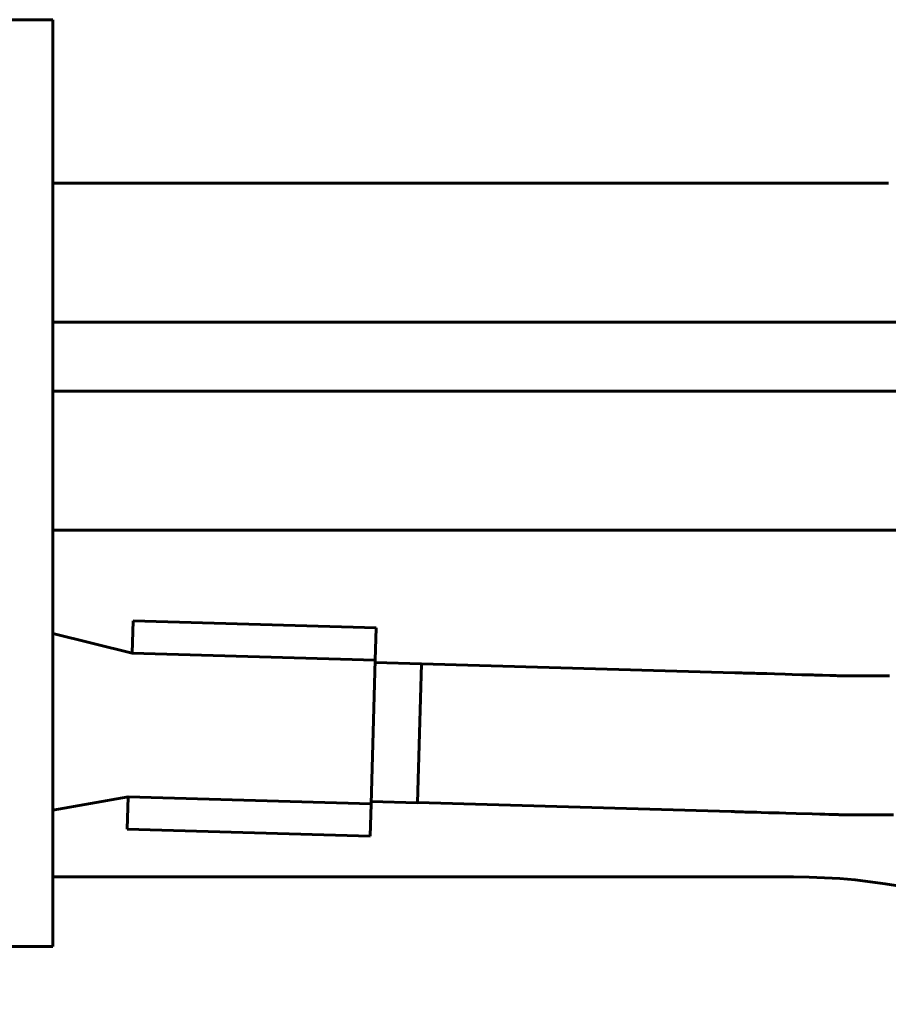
# Model space of a CAD drawing. Header units: millimetres. Extents: x 0 to 297, y 0 to 420.
# Tile 16 of 18: x 208 to 217, y 352 to 363. Entities that reach past the tile are written whole.
import ezdxf

# ---------------------------------------------------------------- set-up
doc = ezdxf.new("R2010")
doc.units = ezdxf.units.MM
doc.linetypes.add('K5LT_BASIC', pattern=[0])
doc.layers.add('Системный слой', color=7, linetype='Continuous')

# ---------------------------------------------------------------- blocks, each defined once
blk = doc.blocks.new('U92')
at = {"layer": 'Системный слой', "color": 150, "linetype": 'K5LT_BASIC', "lineweight": 60, "true_color": 0x0080ff}
for p, q in [((212.127, 354.352), (215.514, 354.255)), ((215.514, 354.255), (215.523, 354.255)), ((215.523, 354.255), (215.531, 354.255)), ((215.531, 354.255), (215.539, 354.255)), ((215.539, 354.255), (215.548, 354.255)), ((215.548, 354.255), (215.56, 354.254)), ((215.56, 354.254), (215.569, 354.254)), ((215.569, 354.254), (215.577, 354.254)), ((215.577, 354.254), (215.588, 354.253)), ((215.588, 354.253), (215.611, 354.253)), ((215.611, 354.253), (215.627, 354.252)), ((215.627, 354.252), (215.636, 354.252)), ((215.636, 354.252), (215.646, 354.252)), ((215.646, 354.252), (215.666, 354.251)), ((215.666, 354.251), (215.706, 354.25)), ((215.706, 354.25), (215.748, 354.249)), ((215.748, 354.249), (215.756, 354.249)), ((215.756, 354.249), (215.768, 354.248)), ((215.768, 354.248), (215.791, 354.248)), ((215.791, 354.248), (215.839, 354.246)), ((215.839, 354.246), (215.919, 354.244)), ((215.919, 354.244), (216.034, 354.241)), ((216.034, 354.241), (216.107, 354.239)), ((216.107, 354.239), (216.219, 354.235)), ((216.219, 354.235), (216.391, 354.231)), ((216.391, 354.231), (216.473, 354.228)), ((216.473, 354.228), (216.482, 354.228)), ((216.482, 354.228), (216.497, 354.227)), ((216.497, 354.227), (216.528, 354.227)), ((216.528, 354.227), (216.57, 354.225)), ((216.57, 354.225), (216.579, 354.225)), ((216.579, 354.225), (216.59, 354.225)), ((216.59, 354.225), (216.612, 354.224)), ((216.612, 354.224), (216.633, 354.224)), ((216.633, 354.224), (216.642, 354.223)), ((216.642, 354.223), (216.652, 354.223)), ((216.652, 354.223), (216.662, 354.223)), ((216.662, 354.223), (216.672, 354.223)), ((216.672, 354.223), (216.683, 354.222)), ((216.683, 354.222), (216.693, 354.222)), ((216.693, 354.222), (216.704, 354.222)), ((216.704, 354.222), (216.715, 354.222)), ((216.715, 354.222), (216.726, 354.222)), ((216.726, 354.222), (216.736, 354.222)), ((216.736, 354.222), (216.746, 354.222)), ((216.746, 354.222), (216.758, 354.222)), ((216.758, 354.222), (216.767, 354.222)), ((216.767, 354.222), (216.776, 354.222)), ((216.776, 354.222), (216.786, 354.222)), ((216.786, 354.222), (216.795, 354.222)), ((216.795, 354.222), (216.805, 354.222)), ((216.805, 354.222), (216.82, 354.222)), ((216.82, 354.222), (216.829, 354.222)), ((216.829, 354.222), (216.839, 354.222)), ((216.839, 354.222), (216.86, 354.222)), ((216.86, 354.222), (216.887, 354.222)), ((216.887, 354.222), (216.896, 354.222)), ((216.896, 354.222), (216.907, 354.222)), ((216.907, 354.222), (216.929, 354.222)), ((216.929, 354.222), (216.973, 354.222)), ((216.973, 354.222), (217.017, 354.222)), ((217.017, 354.222), (217.026, 354.222)), ((217.026, 354.222), (217.039, 354.222)), ((217.039, 354.222), (217.064, 354.222)), ((217.064, 354.222), (217.114, 354.222)), ((217.114, 354.222), (217.212, 354.222)), ((217.212, 354.222), (217.267, 354.222))]:
    blk.add_line(p, q, dxfattribs=at)
blk = doc.blocks.new('U93')
at = {"layer": 'Системный слой', "color": 150, "linetype": 'K5LT_BASIC', "lineweight": 60, "true_color": 0x0080ff}
for p, q in [((212.17, 355.85), (215.556, 355.754)), ((215.556, 355.754), (215.564, 355.753)), ((215.564, 355.753), (215.572, 355.753)), ((215.572, 355.753), (215.579, 355.753)), ((215.579, 355.753), (215.587, 355.753)), ((215.587, 355.753), (215.597, 355.752)), ((215.597, 355.752), (215.605, 355.752)), ((215.605, 355.752), (215.613, 355.752)), ((215.613, 355.752), (215.631, 355.752)), ((215.631, 355.752), (215.647, 355.751)), ((215.647, 355.751), (215.655, 355.751)), ((215.655, 355.751), (215.665, 355.751)), ((215.665, 355.751), (215.684, 355.75)), ((215.684, 355.75), (215.722, 355.749)), ((215.722, 355.749), (215.749, 355.748)), ((215.749, 355.748), (215.757, 355.748)), ((215.757, 355.748), (215.769, 355.748)), ((215.769, 355.748), (215.791, 355.747)), ((215.791, 355.747), (215.836, 355.746)), ((215.836, 355.746), (215.901, 355.744)), ((215.901, 355.744), (215.983, 355.741)), ((215.983, 355.741), (216.1, 355.738)), ((216.1, 355.738), (216.173, 355.736)), ((216.173, 355.736), (216.28, 355.733)), ((216.28, 355.733), (216.357, 355.731)), ((216.357, 355.731), (216.365, 355.731)), ((216.365, 355.731), (216.377, 355.73)), ((216.377, 355.73), (216.402, 355.73)), ((216.402, 355.73), (216.42, 355.729)), ((216.42, 355.729), (216.427, 355.729)), ((216.427, 355.729), (216.438, 355.729)), ((216.438, 355.729), (216.459, 355.728)), ((216.459, 355.728), (216.5, 355.727)), ((216.5, 355.727), (216.58, 355.724)), ((216.58, 355.724), (216.629, 355.723)), ((216.629, 355.723), (216.636, 355.723)), ((216.636, 355.723), (216.646, 355.723)), ((216.646, 355.723), (216.665, 355.722)), ((216.665, 355.722), (216.679, 355.722)), ((216.679, 355.722), (216.685, 355.721)), ((216.685, 355.721), (216.692, 355.721)), ((216.692, 355.721), (216.698, 355.721)), ((216.698, 355.721), (216.704, 355.721)), ((216.704, 355.721), (216.71, 355.721)), ((216.71, 355.721), (216.716, 355.721)), ((216.716, 355.721), (216.721, 355.721)), ((216.721, 355.721), (216.726, 355.721)), ((216.726, 355.721), (216.732, 355.721)), ((216.732, 355.721), (216.737, 355.72)), ((216.737, 355.72), (216.743, 355.72)), ((216.743, 355.72), (216.749, 355.72)), ((216.749, 355.72), (216.757, 355.72)), ((216.757, 355.72), (216.764, 355.72)), ((216.764, 355.72), (216.77, 355.72)), ((216.77, 355.72), (216.777, 355.72)), ((216.777, 355.72), (216.785, 355.72)), ((216.785, 355.72), (216.792, 355.72)), ((216.792, 355.72), (216.8, 355.72)), ((216.8, 355.72), (216.815, 355.72)), ((216.815, 355.72), (216.822, 355.72)), ((216.822, 355.72), (216.829, 355.72)), ((216.829, 355.72), (216.839, 355.72)), ((216.839, 355.72), (216.86, 355.72)), ((216.86, 355.72), (216.889, 355.72)), ((216.889, 355.72), (216.896, 355.72)), ((216.896, 355.72), (216.905, 355.72)), ((216.905, 355.72), (216.924, 355.72)), ((216.924, 355.72), (216.962, 355.72)), ((216.962, 355.72), (217.033, 355.72)), ((217.033, 355.72), (217.04, 355.72)), ((217.04, 355.72), (217.052, 355.72)), ((217.052, 355.72), (217.076, 355.72)), ((217.076, 355.72), (217.125, 355.72)), ((217.125, 355.72), (217.224, 355.72))]:
    blk.add_line(p, q, dxfattribs=at)
blk = doc.blocks.new('U94')
at = {"layer": 'Системный слой', "color": 150, "linetype": 'K5LT_BASIC', "lineweight": 60, "true_color": 0x0080ff}
blk.add_line((208.189, 357.293), (222.161, 357.293), dxfattribs=at)
blk = doc.blocks.new('U96')
at = {"layer": 'Системный слой', "color": 150, "linetype": 'K5LT_BASIC', "lineweight": 60, "true_color": 0x0080ff}
blk.add_line((208.189, 358.793), (221.582, 358.793), dxfattribs=at)
blk = doc.blocks.new('U112')
at = {"layer": 'Системный слой', "color": 150, "linetype": 'K5LT_BASIC', "lineweight": 60, "true_color": 0x0080ff}
blk.add_line((208.189, 353.551), (216.189, 353.551), dxfattribs=at)
blk = doc.blocks.new('U114')
at = {"layer": 'Системный слой', "color": 150, "linetype": 'K5LT_BASIC', "lineweight": 60, "true_color": 0x0080ff}
for p, q in [((209.047, 355.965), (209.057, 356.315)), ((208.993, 354.066), (209.003, 354.416))]:
    blk.add_line(p, q, dxfattribs=at)
blk = doc.blocks.new('U115')
at = {"layer": 'Системный слой', "color": 150, "linetype": 'K5LT_BASIC', "lineweight": 60, "true_color": 0x0080ff}
for p, q in [((211.671, 355.89), (211.681, 356.24)), ((211.617, 353.991), (211.627, 354.341))]:
    blk.add_line(p, q, dxfattribs=at)
blk = doc.blocks.new('U116')
at = {"layer": 'Системный слой', "color": 150, "linetype": 'K5LT_BASIC', "lineweight": 60, "true_color": 0x0080ff}
for p, q in [((212.17, 355.851), (212.148, 355.101)), ((212.148, 355.101), (212.127, 354.351))]:
    blk.add_line(p, q, dxfattribs=at)
blk = doc.blocks.new('U128')
at = {"layer": 'Системный слой', "color": 150, "linetype": 'K5LT_BASIC', "lineweight": 60, "true_color": 0x0080ff}
for p, q in [((208.189, 361.037), (213.55, 361.037)), ((213.55, 361.037), (214.349, 361.037)), ((214.349, 361.037), (214.948, 361.037)), ((214.948, 361.037), (214.957, 361.037)), ((214.957, 361.037), (214.973, 361.037)), ((214.973, 361.037), (215.006, 361.037)), ((215.006, 361.037), (215.071, 361.037)), ((215.071, 361.037), (215.102, 361.037)), ((215.102, 361.037), (215.105, 361.037)), ((215.105, 361.037), (215.113, 361.037)), ((215.113, 361.037), (215.127, 361.037)), ((215.127, 361.037), (215.156, 361.037)), ((215.156, 361.037), (215.215, 361.037)), ((215.215, 361.037), (215.255, 361.037)), ((215.255, 361.037), (215.258, 361.037)), ((215.258, 361.037), (215.263, 361.037)), ((215.263, 361.037), (215.275, 361.037)), ((215.275, 361.037), (215.299, 361.037)), ((215.299, 361.037), (215.331, 361.037)), ((215.331, 361.037), (215.334, 361.037)), ((215.334, 361.037), (215.34, 361.037)), ((215.34, 361.037), (215.352, 361.037)), ((215.352, 361.037), (215.375, 361.037)), ((215.375, 361.037), (215.422, 361.037)), ((215.422, 361.037), (215.485, 361.037)), ((215.485, 361.037), (215.49, 361.037)), ((215.49, 361.037), (215.5, 361.037)), ((215.5, 361.037), (215.521, 361.037)), ((215.521, 361.037), (215.563, 361.037)), ((215.563, 361.037), (215.648, 361.037)), ((215.648, 361.037), (215.792, 361.037)), ((215.792, 361.037), (215.802, 361.037)), ((215.802, 361.037), (215.822, 361.037)), ((215.822, 361.037), (215.862, 361.037)), ((215.862, 361.037), (215.942, 361.037)), ((215.942, 361.037), (216.102, 361.037)), ((216.102, 361.037), (216.246, 361.037)), ((216.246, 361.037), (216.319, 361.037)), ((216.319, 361.037), (216.488, 361.037)), ((216.488, 361.037), (216.638, 361.037)), ((216.638, 361.037), (216.773, 361.037)), ((216.773, 361.037), (216.869, 361.037)), ((216.869, 361.037), (216.88, 361.037)), ((216.88, 361.037), (216.902, 361.037)), ((216.902, 361.037), (216.947, 361.037)), ((216.947, 361.037), (217.036, 361.037)), ((217.036, 361.037), (217.213, 361.037))]:
    blk.add_line(p, q, dxfattribs=at)
blk = doc.blocks.new('U129')
at = {"layer": 'Системный слой', "color": 150, "linetype": 'K5LT_BASIC', "lineweight": 60, "true_color": 0x0080ff}
for p, q in [((208.189, 359.537), (211.419, 359.537)), ((211.419, 359.537), (211.604, 359.537)), ((211.604, 359.537), (211.624, 359.537)), ((211.624, 359.537), (211.643, 359.537)), ((211.643, 359.537), (211.68, 359.537)), ((211.68, 359.537), (211.755, 359.537)), ((211.755, 359.537), (211.903, 359.537)), ((211.903, 359.537), (212.2, 359.537)), ((212.2, 359.537), (212.752, 359.537)), ((212.752, 359.537), (213.896, 359.537)), ((213.896, 359.537), (214.9, 359.537)), ((214.9, 359.537), (214.953, 359.537)), ((214.953, 359.537), (214.962, 359.537)), ((214.962, 359.537), (214.98, 359.537)), ((214.98, 359.537), (215.015, 359.537)), ((215.015, 359.537), (215.085, 359.537)), ((215.085, 359.537), (215.104, 359.537)), ((215.104, 359.537), (215.108, 359.537)), ((215.108, 359.537), (215.117, 359.537)), ((215.117, 359.537), (215.134, 359.537)), ((215.134, 359.537), (215.167, 359.537)), ((215.167, 359.537), (215.235, 359.537)), ((215.235, 359.537), (215.255, 359.537)), ((215.255, 359.537), (215.258, 359.537)), ((215.258, 359.537), (215.265, 359.537)), ((215.265, 359.537), (215.279, 359.537)), ((215.279, 359.537), (215.306, 359.537)), ((215.306, 359.537), (215.331, 359.537)), ((215.331, 359.537), (215.334, 359.537)), ((215.334, 359.537), (215.341, 359.537)), ((215.341, 359.537), (215.355, 359.537)), ((215.355, 359.537), (215.382, 359.537)), ((215.382, 359.537), (215.436, 359.537)), ((215.436, 359.537), (215.483, 359.537)), ((215.483, 359.537), (215.489, 359.537)), ((215.489, 359.537), (215.5, 359.537)), ((215.5, 359.537), (215.523, 359.537)), ((215.523, 359.537), (215.568, 359.537)), ((215.568, 359.537), (215.658, 359.537)), ((215.658, 359.537), (215.789, 359.537)), ((215.789, 359.537), (215.799, 359.537)), ((215.799, 359.537), (215.819, 359.537)), ((215.819, 359.537), (215.86, 359.537)), ((215.86, 359.537), (215.94, 359.537)), ((215.94, 359.537), (216.102, 359.537)), ((216.102, 359.537), (216.391, 359.537)), ((216.391, 359.537), (216.401, 359.537)), ((216.401, 359.537), (216.419, 359.537)), ((216.419, 359.537), (216.457, 359.537)), ((216.457, 359.537), (216.532, 359.537)), ((216.532, 359.537), (216.631, 359.537)), ((216.631, 359.537), (216.641, 359.537)), ((216.641, 359.537), (216.662, 359.537)), ((216.662, 359.537), (216.705, 359.537)), ((216.705, 359.537), (216.789, 359.537)), ((216.789, 359.537), (216.958, 359.537)), ((216.958, 359.537), (217.298, 359.537))]:
    blk.add_line(p, q, dxfattribs=at)

msp = doc.modelspace()

# ---------------------------------------------------------------- linework, layer by layer
at = {"layer": 'Системный слой', "color": 150, "linetype": 'K5LT_BASIC', "lineweight": 60, "true_color": 0x0080ff}
for p, q in [((208.1894, 362.801), (203.1894, 362.801)), ((208.1894, 362.801), (208.1894, 353.551)), ((209.0568, 356.3148), (211.6807, 356.2399)), ((208.1894, 356.1776), (209.0468, 355.9649)), ((209.0468, 355.9649), (211.6707, 355.8901)), ((211.6707, 355.8901), (211.6266, 354.3407)), ((211.67, 355.8651), (212.1698, 355.8508)), ((209.0026, 354.4155), (208.1894, 354.2707)), ((211.6266, 354.3407), (209.0026, 354.4155)), ((211.6273, 354.3657), (212.1271, 354.3514)), ((208.9927, 354.0657), (211.6166, 353.9909)), ((208.1894, 353.551), (208.1894, 352.801)), ((208.1894, 352.801), (203.1894, 352.801))]:
    msp.add_line(p, q, dxfattribs=at)
msp.add_arc((216.1894, 347.051), 6.5, 0, 90, dxfattribs=at)

# ---------------------------------------------------------------- block references
at = {"layer": 'Системный слой'}
for name in ['U128', 'U129', 'U96', 'U94', 'U114', 'U115', 'U116', 'U93', 'U92', 'U112']:
    msp.add_blockref(name, (0, 0), dxfattribs=at)

doc.saveas('drawing.dxf')
